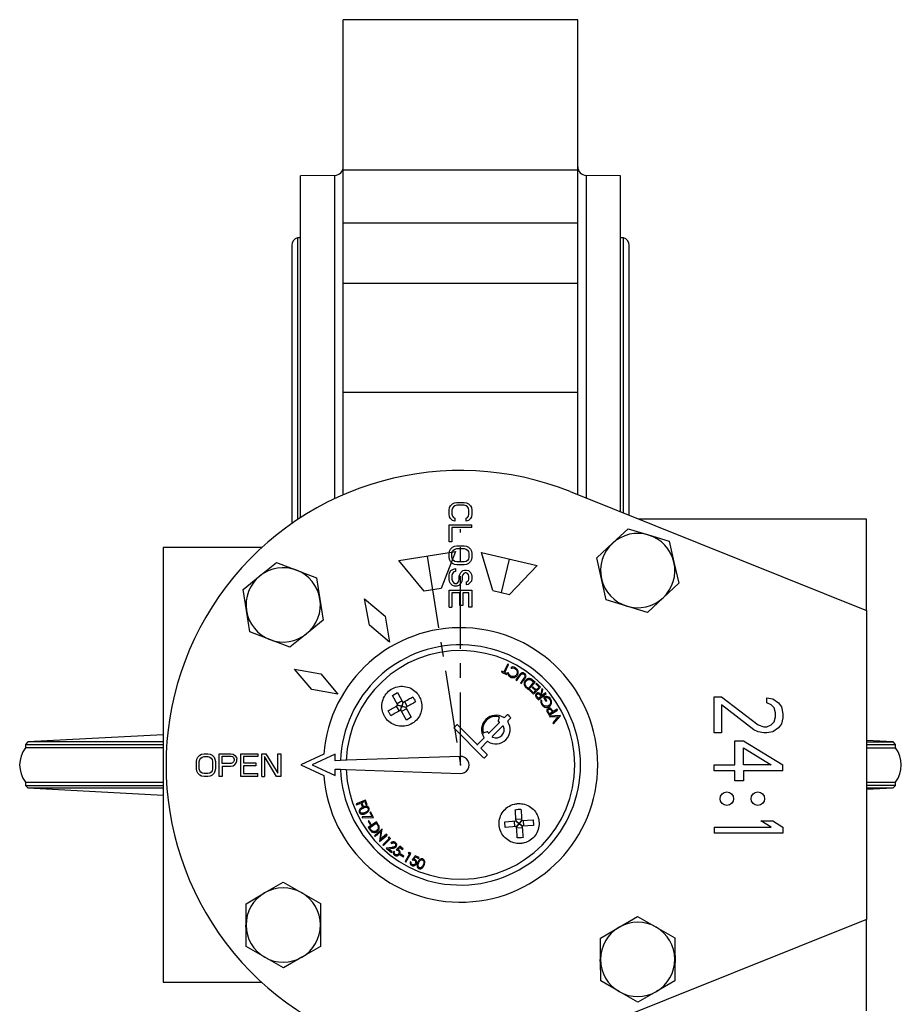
# Model space of a CAD drawing. Header units: millimetres. Extents: x 272 to 1443, y 39 to 1117.
# Tile 2 of 30: x 600 to 754, y 157 to 329. Entities that reach past the tile are written whole.
import ezdxf

# ---------------------------------------------------------------- set-up
doc = ezdxf.new("R2010")
doc.units = ezdxf.units.MM
doc.header["$PDSIZE"] = -1
doc.linetypes.add('CENTERX2', pattern=[20.32, 12.7, -2.54, 2.54, -2.54])

msp = doc.modelspace()

# ---------------------------------------------------------------- linework, layer by layer
at = {"color": 7, "linetype": 'Continuous', "lineweight": 25}
for p, q in [((697.3, 329.15), (656.3, 329.15)), ((656.3, 302.88), (656.3, 329.15)), ((697.3, 302.88), (697.3, 329.15)), ((654.83, 301.93), (648.81, 301.82)), ((648.81, 242.05), (648.81, 301.82)), ((656.3, 302.88), (697.3, 302.88)), ((656.3, 293.65), (656.3, 302.88)), ((697.3, 293.65), (697.3, 302.88)), ((704.8, 301.82), (698.78, 301.93)), ((704.8, 243.08), (704.8, 301.82)), ((656.3, 293.65), (697.3, 293.65)), ((656.3, 282.99), (656.3, 293.65)), ((697.3, 282.99), (697.3, 293.65)), ((648.81, 291.02), (648.3, 291.02)), ((648.3, 291.02), (648.3, 241.72)), ((705.3, 291.02), (704.8, 291.02)), ((705.3, 242.88), (705.3, 291.02)), ((647.3, 289.67), (647.3, 241.04)), ((706.3, 242.48), (706.3, 289.67)), ((697.3, 282.99), (656.3, 282.99)), ((656.3, 263.94), (656.3, 282.99)), ((697.3, 263.94), (697.3, 282.99)), ((697.3, 263.94), (656.3, 263.94)), ((656.3, 246.07), (656.3, 263.94)), ((697.3, 246.09), (697.3, 263.94)), ((695.98, 246.62), (747.8, 225.82)), ((675.4, 244.48), (675.74, 244.65)), ((675.74, 244.65), (676.17, 244.73)), ((676.17, 244.73), (677.44, 244.73)), ((677.44, 244.73), (677.87, 244.65)), ((677.87, 244.65), (678.21, 244.48)), ((674.8, 243.4), (674.89, 243.82)), ((674.8, 242.65), (674.8, 243.4)), ((674.89, 243.82), (675.06, 244.15)), ((675.06, 244.15), (675.4, 244.48)), ((675.4, 243.73), (675.31, 243.4)), ((675.31, 243.4), (675.31, 242.65)), ((675.57, 243.98), (675.4, 243.73)), ((675.83, 244.15), (675.57, 243.98)), ((676.17, 244.23), (675.83, 244.15)), ((677.44, 244.23), (676.17, 244.23)), ((677.78, 244.15), (677.44, 244.23)), ((678.04, 243.98), (677.78, 244.15)), ((678.21, 243.73), (678.04, 243.98)), ((678.21, 244.48), (678.55, 244.15)), ((678.29, 243.4), (678.21, 243.73)), ((678.29, 242.65), (678.29, 243.4)), ((678.55, 244.15), (678.72, 243.82)), ((678.72, 243.82), (678.8, 243.4)), ((678.8, 243.4), (678.8, 242.65)), ((674.89, 242.23), (674.8, 242.65)), ((675.06, 241.9), (674.89, 242.23)), ((675.4, 241.57), (675.06, 241.9)), ((675.31, 242.65), (675.4, 242.32)), ((675.4, 242.32), (675.57, 242.07)), ((675.83, 241.48), (675.4, 241.57)), ((675.57, 242.07), (675.83, 241.98)), ((675.83, 241.98), (675.83, 241.48)), ((677.78, 241.98), (678.04, 242.07)), ((677.78, 241.48), (677.78, 241.98)), ((678.21, 241.57), (677.78, 241.48)), ((678.04, 242.07), (678.21, 242.32)), ((678.21, 242.32), (678.29, 242.65)), ((678.55, 241.9), (678.21, 241.57)), ((678.72, 242.23), (678.55, 241.9)), ((678.8, 242.65), (678.72, 242.23)), ((747.8, 241.82), (707.93, 241.82)), ((747.8, 225.82), (747.8, 241.82)), ((674.8, 237.82), (674.8, 240.82)), ((674.8, 240.82), (678.8, 240.82)), ((675.31, 240.32), (675.31, 237.82)), ((678.8, 240.32), (675.31, 240.32)), ((678.8, 240.32), (678.8, 240.82)), ((703.37, 237.58), (706.12, 240.14)), ((706.12, 240.14), (709.71, 239.04)), ((675.31, 237.82), (674.8, 237.82)), ((709.71, 239.04), (713.3, 237.94)), ((713.3, 237.94), (714.14, 234.28)), ((624.8, 236.82), (624.8, 160.82)), ((642.04, 236.82), (624.8, 236.82)), ((674.8, 235.82), (674.89, 236.23)), ((674.89, 236.23), (675.06, 236.57)), ((675.06, 236.57), (675.4, 236.9)), ((675.31, 235.82), (675.4, 236.15)), ((675.4, 236.9), (675.74, 237.07)), ((675.4, 236.15), (675.57, 236.4)), ((675.57, 236.4), (675.83, 236.57)), ((675.74, 237.07), (676.17, 237.15)), ((675.83, 236.57), (676.17, 236.65)), ((676.17, 237.15), (677.44, 237.15)), ((676.17, 236.65), (677.44, 236.65)), ((677.44, 237.15), (677.87, 237.07)), ((677.44, 236.65), (677.78, 236.57)), ((677.78, 236.57), (678.04, 236.4)), ((677.87, 237.07), (678.21, 236.9)), ((678.04, 236.4), (678.21, 236.15)), ((678.21, 236.9), (678.55, 236.57)), ((678.21, 236.15), (678.29, 235.82)), ((678.55, 236.57), (678.72, 236.23)), ((678.72, 236.23), (678.8, 235.82)), ((700.63, 235.02), (703.37, 237.58)), ((641.71, 231.88), (644.63, 234.24)), ((644.63, 234.24), (648.14, 232.89)), ((674.8, 235.15), (674.8, 235.82)), ((674.89, 234.73), (674.8, 235.15)), ((675.06, 234.4), (674.89, 234.73)), ((675.4, 234.07), (675.06, 234.4)), ((675.31, 235.15), (675.31, 235.82)), ((675.4, 234.82), (675.31, 235.15)), ((675.57, 234.57), (675.4, 234.82)), ((675.83, 234.4), (675.57, 234.57)), ((676.17, 234.32), (675.83, 234.4)), ((677.44, 234.32), (676.17, 234.32)), ((677.78, 234.4), (677.44, 234.32)), ((678.04, 234.57), (677.78, 234.4)), ((678.21, 234.82), (678.04, 234.57)), ((678.29, 235.15), (678.21, 234.82)), ((678.55, 234.4), (678.21, 234.07)), ((678.29, 235.82), (678.29, 235.15)), ((678.72, 234.73), (678.55, 234.4)), ((678.8, 235.15), (678.72, 234.73)), ((678.8, 235.82), (678.8, 235.15)), ((701.47, 231.37), (700.63, 235.02)), ((714.14, 234.28), (714.98, 230.62)), ((648.14, 232.89), (651.64, 231.54)), ((674.89, 232.4), (675.14, 232.82)), ((675.14, 232.82), (675.57, 233.07)), ((675.74, 233.9), (675.4, 234.07)), ((675.66, 232.57), (675.4, 232.32)), ((675.57, 233.07), (675.91, 233.15)), ((675.91, 232.65), (675.66, 232.57)), ((676.17, 233.82), (675.74, 233.9)), ((675.91, 233.15), (675.91, 232.65)), ((677.44, 233.82), (676.17, 233.82)), ((676.68, 232.15), (676.85, 232.48)), ((676.85, 232.48), (677.19, 232.82)), ((677.19, 232.82), (677.53, 232.9)), ((677.87, 233.9), (677.44, 233.82)), ((677.53, 232.9), (677.87, 232.9)), ((678.21, 234.07), (677.87, 233.9)), ((677.87, 232.9), (678.21, 232.82)), ((678.21, 232.82), (678.55, 232.48)), ((678.55, 232.48), (678.72, 232.15)), ((638.8, 229.51), (641.71, 231.88)), ((651.64, 231.54), (652.22, 227.84)), ((674.8, 231.98), (674.89, 232.4)), ((674.8, 231.32), (674.8, 231.98)), ((674.89, 230.9), (674.8, 231.32)), ((675.06, 230.57), (674.89, 230.9)), ((675.4, 232.32), (675.31, 231.98)), ((675.31, 231.98), (675.31, 231.32)), ((675.31, 231.32), (675.4, 230.98)), ((675.4, 230.98), (675.57, 230.73)), ((675.57, 230.73), (675.83, 230.57)), ((676.08, 230.57), (676.34, 230.73)), ((676.34, 230.73), (676.51, 230.98)), ((676.51, 230.98), (676.59, 231.32)), ((676.59, 231.82), (676.68, 232.15)), ((676.59, 231.32), (676.59, 231.82)), ((677.02, 230.9), (676.85, 230.57)), ((677.1, 231.32), (677.02, 230.9)), ((677.19, 232.07), (677.1, 231.82)), ((677.1, 231.82), (677.1, 231.32)), ((677.36, 232.32), (677.19, 232.07)), ((677.61, 232.4), (677.36, 232.32)), ((677.78, 232.4), (677.61, 232.4)), ((678.04, 232.32), (677.78, 232.4)), ((677.87, 230.82), (678.04, 230.9)), ((677.87, 230.32), (677.87, 230.82)), ((678.21, 232.07), (678.04, 232.32)), ((678.04, 230.9), (678.21, 231.07)), ((678.29, 231.82), (678.21, 232.07)), ((678.21, 231.07), (678.29, 231.32)), ((678.29, 231.32), (678.29, 231.82)), ((678.72, 230.98), (678.46, 230.65)), ((678.72, 232.15), (678.8, 231.82)), ((678.8, 231.4), (678.72, 230.98)), ((678.8, 231.82), (678.8, 231.4)), ((702.31, 227.71), (701.47, 231.37)), ((639.38, 225.81), (638.8, 229.51)), ((674.8, 229.4), (678.8, 229.4)), ((674.8, 226.4), (674.8, 229.4)), ((675.4, 230.23), (675.06, 230.57)), ((675.74, 230.07), (675.4, 230.23)), ((676.17, 230.07), (675.74, 230.07)), ((675.83, 230.57), (676.08, 230.57)), ((676.51, 230.23), (676.17, 230.07)), ((676.85, 230.57), (676.51, 230.23)), ((678.12, 230.4), (677.87, 230.32)), ((678.46, 230.65), (678.12, 230.4)), ((678.8, 229.4), (678.8, 226.4)), ((714.98, 230.62), (712.23, 228.07)), ((652.22, 227.84), (652.81, 224.13)), ((660.04, 227.85), (663.6, 224.83)), ((660.88, 223.26), (660.04, 227.85)), ((676.68, 228.9), (675.31, 228.9)), ((675.31, 228.9), (675.31, 226.4)), ((676.68, 226.73), (676.68, 228.9)), ((678.29, 228.9), (677.19, 228.9)), ((677.19, 228.9), (677.19, 226.73)), ((678.29, 226.4), (678.29, 228.9)), ((705.9, 226.61), (702.31, 227.71)), ((712.23, 228.07), (709.49, 225.51)), ((639.97, 222.1), (639.38, 225.81)), ((674.8, 226.4), (675.31, 226.4)), ((677.19, 226.73), (676.68, 226.73)), ((678.8, 226.4), (678.29, 226.4)), ((709.49, 225.51), (705.9, 226.61)), ((747.8, 225.82), (747.8, 171.82)), ((652.81, 224.13), (649.89, 221.77)), ((663.6, 224.83), (664.4, 220.3)), ((664.4, 220.3), (660.88, 223.26)), ((643.47, 220.76), (639.97, 222.1)), ((646.98, 219.41), (643.47, 220.76)), ((649.89, 221.77), (646.98, 219.41)), ((650.8, 212.02), (647.77, 215.58)), ((647.77, 215.58), (652.37, 214.74)), ((685.06, 216.48), (684.39, 215.06)), ((684.55, 214.98), (685.22, 216.41)), ((685.22, 216.41), (685.06, 216.48)), ((685.58, 215.89), (685.64, 215.73)), ((652.37, 214.74), (655.32, 211.22)), ((684.03, 215.22), (683.96, 215.07)), ((683.96, 215.07), (684.83, 214.66)), ((684.39, 215.06), (684.03, 215.22)), ((684.9, 214.81), (684.55, 214.98)), ((684.83, 214.66), (684.9, 214.81)), ((685.2, 214.94), (685.03, 214.92)), ((687.11, 214.57), (686.49, 213.72)), ((686.49, 213.72), (686.63, 213.61)), ((686.63, 213.61), (687.25, 214.47)), ((687.9, 214), (687.29, 213.14)), ((687.43, 213.04), (688.05, 213.9)), ((689.84, 213.31), (689.41, 213.67)), ((655.32, 211.22), (650.8, 212.02)), ((687.29, 213.14), (687.43, 213.04)), ((688.44, 212.21), (688.71, 211.98)), ((688.69, 212.22), (688.6, 212.29)), ((689.6, 213.3), (688.69, 212.22)), ((688.71, 211.98), (689.84, 213.31)), ((688.98, 212.01), (688.86, 211.89)), ((688.86, 211.89), (689.56, 211.19)), ((689.56, 211.43), (688.98, 212.01)), ((689.48, 212.51), (689.36, 212.39)), ((689.36, 212.39), (689.94, 211.82)), ((689.45, 213.43), (689.6, 213.3)), ((690.06, 211.93), (689.48, 212.51)), ((689.56, 211.19), (690.78, 212.41)), ((689.94, 211.82), (689.56, 211.43)), ((690.09, 213.11), (689.96, 212.99)), ((689.96, 212.99), (690.54, 212.42)), ((690.54, 212.42), (690.06, 211.93)), ((690.78, 212.41), (690.09, 213.11)), ((691.04, 212.17), (690.83, 211.16)), ((690.97, 211), (691.18, 212)), ((691.18, 212), (691.04, 212.17)), ((664.9, 210.99), (665.77, 211.48)), ((665.87, 209.27), (664.9, 210.99)), ((665.77, 211.48), (666.74, 209.76)), ((690.22, 210.45), (690.44, 210.19)), ((690.46, 210.43), (690.26, 210.66)), ((690.44, 210.19), (691.76, 211.32)), ((690.91, 210.82), (690.46, 210.43)), ((690.71, 211.04), (690.91, 210.82)), ((691.05, 210.11), (690.87, 210.15)), ((691.04, 210.93), (690.97, 211)), ((691.65, 211.46), (691.04, 210.93)), ((691.31, 210.59), (691.75, 209.98)), ((691.88, 210.08), (691.56, 210.53)), ((691.76, 211.32), (691.65, 211.46)), ((691.75, 209.98), (691.88, 210.08)), ((721.19, 204.42), (721.19, 210.72)), ((721.19, 210.72), (722.47, 210.72)), ((722.47, 210.72), (728.85, 205.82)), ((730.39, 209.67), (730.39, 210.55)), ((730.39, 210.55), (731.41, 210.37)), ((731.41, 210.37), (732.43, 209.67)), ((666.11, 208.25), (665.62, 209.13)), ((666.6, 210.01), (665.73, 209.52)), ((665.84, 209.25), (666.42, 209.11)), ((666.42, 209.11), (665.85, 209.3)), ((666.33, 208.38), (666.51, 208.94)), ((667.33, 206.67), (666.36, 208.4)), ((666.38, 208.36), (666.51, 208.94)), ((666.59, 209.21), (666.42, 209.11)), ((666.42, 209.11), (666.51, 208.94)), ((667.37, 208.64), (666.5, 208.15)), ((666.51, 208.94), (666.68, 209.04)), ((666.72, 209.79), (666.59, 209.21)), ((666.59, 209.21), (666.77, 209.77)), ((666.68, 209.04), (666.59, 209.21)), ((667.25, 208.85), (666.68, 209.04)), ((666.68, 209.04), (667.26, 208.9)), ((666.99, 209.9), (667.48, 209.03)), ((667.23, 208.89), (668.2, 207.16)), ((692.29, 207.53), (693.78, 208.4)), ((693.7, 208.55), (693, 208.15)), ((693.78, 208.4), (693.7, 208.55)), ((728.09, 204.95), (722.47, 209.32)), ((722.47, 209.32), (722.47, 204.42)), ((731.15, 209.32), (730.39, 209.67)), ((731.66, 208.8), (731.15, 209.32)), ((731.92, 207.92), (731.66, 208.8)), ((732.43, 209.67), (732.94, 208.97)), ((732.94, 208.97), (733.19, 207.75)), ((668.2, 207.16), (667.33, 206.67)), ((683.55, 207.12), (683.39, 206.51)), ((684.5, 207.11), (684.98, 207.58)), ((685.57, 207), (685.09, 206.52)), ((685.12, 207.58), (685.34, 207.36)), ((685.34, 207.36), (685.57, 207.14)), ((692.11, 207.83), (692.29, 207.53)), ((692.34, 207.76), (692.19, 208.03)), ((692.85, 208.06), (692.34, 207.76)), ((694.26, 207.47), (692.36, 207.38)), ((692.36, 207.38), (692.45, 207.21)), ((692.45, 207.21), (693.91, 207.28)), ((692.71, 208.32), (692.85, 208.06)), ((693, 208.15), (692.94, 208.25)), ((693.91, 207.28), (692.96, 206.16)), ((693.05, 205.99), (694.28, 207.44)), ((694.28, 207.44), (694.26, 207.47)), ((731.66, 206.35), (731.92, 207.22)), ((731.92, 207.22), (731.92, 207.92)), ((733.19, 207.05), (732.94, 206)), ((733.19, 207.75), (733.19, 207.05)), ((675.7, 205.37), (676.14, 205.82)), ((680.85, 200.07), (675.7, 205.23)), ((676.28, 205.82), (679.67, 202.43)), ((683.58, 206.19), (681.81, 204.42)), ((682.4, 203.83), (684.17, 205.6)), ((692.96, 206.16), (693.05, 205.99)), ((728.85, 204.6), (728.09, 204.95)), ((728.85, 205.82), (729.87, 205.47)), ((729.87, 205.47), (730.39, 205.47)), ((730.39, 205.47), (731.15, 205.82)), ((731.15, 205.82), (731.66, 206.35)), ((732.43, 205.3), (731.41, 204.6)), ((732.94, 206), (732.43, 205.3)), ((624.8, 204.09), (601.1, 202.84)), ((679.82, 202.43), (680.89, 203.5)), ((681.48, 204.6), (680.88, 204.44)), ((722.47, 204.42), (721.19, 204.42)), ((729.87, 204.42), (728.85, 204.6)), ((730.39, 204.42), (729.87, 204.42)), ((731.41, 204.6), (730.39, 204.42)), ((601.1, 202.84), (600.7, 202.42)), ((600.7, 202.42), (600.7, 201.82)), ((600.7, 202.42), (624.8, 202.42)), ((624.8, 201.82), (600.7, 201.82)), ((624.8, 202.84), (601.1, 202.84)), ((681.48, 202.91), (680.41, 201.84)), ((680.41, 201.69), (681.44, 200.66)), ((724.77, 198.82), (724.77, 203.02)), ((724.77, 203.02), (726.3, 203.02)), ((726.3, 203.02), (733.19, 198.82)), ((726.3, 201.8), (731.15, 198.82)), ((726.3, 198.82), (726.3, 201.8)), ((752.5, 202.84), (747.8, 203.09)), ((747.8, 202.84), (752.5, 202.84)), ((747.8, 202.42), (752.9, 202.42)), ((747.8, 201.82), (752.9, 201.82)), ((752.9, 202.42), (752.5, 202.84)), ((752.9, 201.82), (752.9, 202.42)), ((630.61, 199.43), (630.7, 199.86)), ((630.7, 199.86), (630.86, 200.2)), ((630.86, 200.2), (631.2, 200.54)), ((631.11, 199.43), (631.2, 199.77)), ((631.2, 200.54), (631.53, 200.71)), ((631.2, 199.77), (631.36, 200.03)), ((631.36, 200.03), (631.61, 200.2)), ((631.53, 200.71), (631.95, 200.79)), ((631.61, 200.2), (631.95, 200.28)), ((631.95, 200.79), (632.61, 200.79)), ((631.95, 200.28), (632.61, 200.28)), ((632.61, 200.79), (633.03, 200.71)), ((632.61, 200.28), (632.95, 200.2)), ((632.95, 200.2), (633.2, 200.03)), ((633.03, 200.71), (633.36, 200.54)), ((633.2, 200.03), (633.36, 199.77)), ((633.36, 200.54), (633.7, 200.2)), ((633.36, 199.77), (633.45, 199.43)), ((633.7, 200.2), (633.86, 199.86)), ((633.86, 199.86), (633.95, 199.43)), ((634.61, 196.79), (634.61, 200.79)), ((634.61, 200.79), (636.61, 200.79)), ((635.11, 200.37), (636.7, 200.37)), ((635.11, 199.09), (635.11, 200.37)), ((636.61, 200.79), (637.03, 200.71)), ((636.7, 200.37), (636.95, 200.28)), ((636.95, 200.28), (637.11, 200.11)), ((637.03, 200.71), (637.36, 200.45)), ((637.11, 200.11), (637.2, 199.86)), ((637.2, 199.86), (637.2, 199.6)), ((637.36, 200.45), (637.61, 200.11)), ((637.61, 200.11), (637.7, 199.86)), ((637.7, 199.52), (637.7, 199.86)), ((638.36, 196.79), (638.36, 200.79)), ((638.36, 200.79), (641.36, 200.79)), ((641.36, 200.28), (638.86, 200.28)), ((638.86, 200.28), (638.86, 199.18)), ((641.36, 200.79), (641.36, 200.28)), ((642.03, 196.79), (642.03, 200.79)), ((642.03, 200.79), (642.78, 200.79)), ((644.61, 196.79), (642.53, 200.28)), ((642.53, 200.28), (642.53, 196.79)), ((642.78, 200.79), (644.86, 197.39)), ((644.86, 197.39), (644.86, 200.79)), ((644.86, 200.79), (645.36, 200.79)), ((645.36, 200.79), (645.36, 196.79)), ((652.88, 200.69), (648.88, 198.82)), ((654.88, 200.69), (650.88, 198.82)), ((654.88, 199.56), (654.88, 200.69)), ((676.75, 200.32), (656.82, 199.63)), ((681.44, 200.51), (681, 200.07)), ((630.61, 198.15), (630.61, 199.43)), ((630.7, 197.73), (630.61, 198.15)), ((631.11, 198.15), (631.11, 199.43)), ((631.2, 197.81), (631.11, 198.15)), ((633.45, 198.15), (633.36, 197.81)), ((633.45, 199.43), (633.45, 198.15)), ((633.95, 198.15), (633.86, 197.73)), ((633.95, 199.43), (633.95, 198.15)), ((636.7, 199.09), (635.11, 199.09)), ((635.11, 198.58), (636.61, 198.58)), ((635.11, 198.58), (635.11, 196.79)), ((636.61, 198.58), (637.03, 198.67)), ((636.95, 199.18), (636.7, 199.09)), ((637.11, 199.35), (636.95, 199.18)), ((637.03, 198.67), (637.36, 198.92)), ((637.2, 199.6), (637.11, 199.35)), ((637.36, 198.92), (637.61, 199.26)), ((637.61, 199.26), (637.7, 199.52)), ((638.86, 199.18), (641.03, 199.18)), ((641.03, 198.67), (638.86, 198.67)), ((638.86, 198.67), (638.86, 197.3)), ((641.03, 199.18), (641.03, 198.67)), ((648.88, 198.82), (652.88, 196.96)), ((650.88, 198.82), (654.88, 196.96)), ((655.82, 199.59), (654.88, 199.56)), ((654.88, 196.96), (654.88, 198.09)), ((654.88, 198.09), (655.82, 198.06)), ((656.82, 199.63), (655.82, 199.59)), ((655.82, 198.06), (656.82, 198.02)), ((656.82, 198.02), (676.75, 197.32)), ((721.19, 197.77), (721.19, 198.82)), ((721.19, 198.82), (724.77, 198.82)), ((731.15, 198.82), (726.3, 198.82)), ((733.19, 197.77), (733.19, 198.82)), ((630.86, 197.39), (630.7, 197.73)), ((631.2, 197.05), (630.86, 197.39)), ((631.36, 197.56), (631.2, 197.81)), ((631.53, 196.88), (631.2, 197.05)), ((631.61, 197.39), (631.36, 197.56)), ((631.95, 196.79), (631.53, 196.88)), ((631.95, 197.3), (631.61, 197.39)), ((632.61, 197.3), (631.95, 197.3)), ((632.61, 196.79), (631.95, 196.79)), ((632.95, 197.39), (632.61, 197.3)), ((633.03, 196.88), (632.61, 196.79)), ((633.2, 197.56), (632.95, 197.39)), ((633.36, 197.05), (633.03, 196.88)), ((633.36, 197.81), (633.2, 197.56)), ((633.7, 197.39), (633.36, 197.05)), ((633.86, 197.73), (633.7, 197.39)), ((635.11, 196.79), (634.61, 196.79)), ((641.36, 196.79), (638.36, 196.79)), ((638.86, 197.3), (641.36, 197.3)), ((641.36, 196.79), (641.36, 197.3)), ((642.03, 196.79), (642.53, 196.79)), ((645.36, 196.79), (644.61, 196.79)), ((724.77, 197.77), (721.19, 197.77)), ((724.77, 196.02), (724.77, 197.77)), ((733.19, 197.77), (726.3, 197.77)), ((726.3, 197.77), (726.3, 196.02)), ((600.7, 195.82), (600.7, 195.22)), ((600.7, 195.82), (624.8, 195.82)), ((600.7, 195.22), (601.1, 194.8)), ((600.7, 195.22), (624.8, 195.22)), ((601.1, 194.8), (624.8, 193.56)), ((601.1, 194.8), (624.8, 194.8)), ((726.3, 196.02), (724.77, 196.02)), ((747.8, 195.82), (752.9, 195.82)), ((752.9, 195.22), (747.8, 195.22)), ((747.8, 194.56), (752.5, 194.8)), ((747.8, 194.8), (752.5, 194.8)), ((752.5, 194.8), (752.9, 195.22)), ((752.9, 195.22), (752.9, 195.82)), ((660.16, 192.65), (658.54, 192.01)), ((658.54, 192.01), (658.6, 191.85)), ((658.6, 191.85), (659.4, 192.16)), ((659.4, 192.16), (659.65, 191.51)), ((659.56, 192.23), (660.07, 192.42)), ((659.81, 191.57), (659.56, 192.23)), ((659.65, 191.51), (659.81, 191.57)), ((660.07, 192.42), (660.32, 191.77)), ((660.48, 191.83), (660.16, 192.65)), ((660.32, 191.77), (660.48, 191.83)), ((661.32, 189.8), (659.59, 189.75)), ((659.59, 189.75), (659.59, 189.59)), ((659.59, 189.59), (661.6, 189.64)), ((661.06, 190.6), (660.92, 190.52)), ((660.92, 190.52), (661.32, 189.8)), ((661.6, 189.64), (661.06, 190.6)), ((660.77, 189.06), (660.65, 188.98)), ((660.65, 188.98), (660.99, 188.43)), ((662.09, 188.88), (660.67, 187.88)), ((660.67, 187.88), (660.99, 187.43)), ((661.12, 188.51), (660.77, 189.06)), ((660.9, 187.84), (662.05, 188.65)), ((661.02, 187.68), (660.9, 187.84)), ((660.99, 188.43), (661.12, 188.51)), ((662.05, 188.65), (662.12, 188.55)), ((662.3, 188.59), (662.09, 188.88)), ((684.55, 188.89), (686.52, 189.03)), ((684.63, 187.89), (684.55, 188.89)), ((686.6, 188.03), (684.63, 187.89)), ((686.31, 188.01), (686.24, 189.01)), ((686.49, 189.03), (686.95, 188.66)), ((686.5, 189.32), (687.5, 189.39)), ((686.52, 189.07), (686.95, 188.66)), ((686.56, 188.03), (686.97, 188.47)), ((686.97, 188.47), (686.6, 188)), ((687.61, 187.82), (686.62, 187.75)), ((687.15, 188.67), (686.95, 188.66)), ((686.95, 188.66), (686.97, 188.47)), ((686.97, 188.47), (687.16, 188.48)), ((687.52, 189.14), (687.15, 188.67)), ((687.15, 188.67), (687.55, 189.11)), ((687.16, 188.48), (687.15, 188.67)), ((687.16, 188.48), (687.6, 188.07)), ((687.63, 188.11), (687.16, 188.48)), ((687.52, 189.11), (689.49, 189.25)), ((689.56, 188.25), (687.59, 188.11)), ((687.88, 188.13), (687.8, 189.13)), ((689.49, 189.25), (689.56, 188.25)), ((721.19, 187.97), (721.19, 186.92)), ((721.19, 187.97), (731.15, 187.97)), ((729.36, 189.02), (731.41, 189.02)), ((731.15, 187.97), (729.36, 189.02)), ((731.41, 189.02), (733.19, 187.97)), ((733.19, 187.97), (733.19, 186.92)), ((663.05, 187.59), (661.75, 186.44)), ((661.75, 186.44), (661.87, 186.31)), ((661.87, 186.31), (662.85, 187.18)), ((662.85, 187.18), (662.63, 185.45)), ((662.65, 185.42), (663.96, 186.57)), ((662.84, 185.82), (663.08, 187.57)), ((663.84, 186.7), (662.84, 185.82)), ((663.08, 187.57), (663.05, 187.59)), ((663.96, 186.57), (663.84, 186.7)), ((664.32, 186.19), (664.13, 186.14)), ((664.13, 186.14), (664.32, 185.95)), ((664.56, 185.95), (664.32, 186.19)), ((733.19, 186.92), (721.19, 186.92)), ((662.63, 185.45), (662.65, 185.42)), ((664.32, 185.95), (663.23, 184.83)), ((663.23, 184.83), (663.36, 184.71)), ((663.36, 184.71), (664.56, 185.95)), ((664.79, 184.4), (663.82, 184.28)), ((663.82, 184.28), (664.73, 183.51)), ((664.22, 184.16), (664.85, 184.24)), ((664.62, 185.17), (664.75, 185.06)), ((666.17, 184.61), (665.53, 184)), ((665.83, 184.06), (666.18, 184.39)), ((666.77, 184.16), (666.17, 184.61)), ((666.18, 184.39), (666.68, 184.03)), ((664.84, 183.64), (664.22, 184.16)), ((664.73, 183.51), (664.84, 183.64)), ((665.26, 183.64), (665.12, 183.74)), ((666.35, 183.24), (666.27, 183.12)), ((666.27, 183.12), (666.82, 182.76)), ((666.89, 182.88), (666.35, 183.24)), ((666.68, 184.03), (666.77, 184.16)), ((666.82, 182.76), (666.89, 182.88)), ((667.88, 183.29), (667.1, 181.92)), ((667.25, 181.84), (668.12, 183.35)), ((667.82, 183.52), (667.64, 183.42)), ((667.64, 183.42), (667.88, 183.29)), ((668.12, 183.35), (667.82, 183.52)), ((668.88, 182.94), (668.36, 182.23)), ((668.64, 182.34), (668.93, 182.73)), ((669.56, 182.61), (668.88, 182.94)), ((668.93, 182.73), (669.48, 182.46)), ((669.48, 182.46), (669.56, 182.61)), ((667.1, 181.92), (667.25, 181.84)), ((668.16, 181.82), (668, 181.9)), ((642.53, 176.44), (645.78, 178.33)), ((645.78, 178.33), (649.03, 176.46)), ((639.29, 174.55), (642.53, 176.44)), ((649.03, 176.46), (652.29, 174.6)), ((639.3, 170.8), (639.29, 174.55)), ((652.29, 174.6), (652.3, 170.85)), ((704.53, 170.44), (707.78, 172.33)), ((707.78, 172.33), (711.03, 170.46)), ((639.3, 170.04), (639.25, 170.8)), ((639.32, 167.05), (639.3, 170.8)), ((652.3, 170.85), (652.32, 167.09)), ((747.8, 171.82), (695.98, 151.03)), ((747.8, 155.82), (747.8, 171.82)), ((701.29, 168.55), (704.53, 170.44)), ((711.03, 170.46), (714.29, 168.6)), ((642.58, 165.18), (639.32, 167.05)), ((652.32, 167.09), (649.07, 165.21)), ((701.3, 164.8), (701.29, 168.55)), ((714.29, 168.6), (714.3, 164.85)), ((645.83, 163.32), (642.58, 165.18)), ((649.07, 165.21), (645.83, 163.32)), ((701.3, 164.04), (701.25, 164.8)), ((701.32, 161.05), (701.3, 164.8)), ((714.3, 164.85), (714.32, 161.09)), ((624.8, 160.82), (642.04, 160.82)), ((704.58, 159.18), (701.32, 161.05)), ((714.32, 161.09), (711.07, 159.21)), ((707.83, 157.32), (704.58, 159.18)), ((711.07, 159.21), (707.83, 157.32))]:
    msp.add_line(p, q, dxfattribs=at)
at = {"color": 8, "linetype": 'Continuous', "lineweight": 25}
for p, q in [((654.83, 245.4), (654.83, 301.93)), ((698.78, 301.93), (698.78, 245.5))]:
    msp.add_line(p, q, dxfattribs=at)
at = {"color": 7, "linetype": 'CENTERX2'}
for p, q in [((676.8, 198.82), (676.8, 240.03)), ((670.97, 235.36), (676.8, 198.82)), ((685.33, 234.83), (683.94, 228.99))]:
    msp.add_line(p, q, dxfattribs=at)
at = {"color": 7, "linetype": 'Continuous'}
for p, q in [((666.04, 234.57), (675.91, 236.15)), ((675.91, 236.15), (673.4, 229.67)), ((682.48, 229.34), (680.46, 235.98)), ((680.46, 235.98), (690.19, 233.68)), ((670.44, 229.2), (666.04, 234.57)), ((690.19, 233.68), (685.4, 228.64)), ((673.4, 229.67), (670.44, 229.2)), ((682.48, 229.34), (685.4, 228.64))]:
    msp.add_line(p, q, dxfattribs=at)
at = {"color": 7, "linetype": 'Continuous', "lineweight": 25, "flags": 128}
for points in [[(702.75, 236.99), (703.55, 237.8), (703.68, 237.91)], [(647.6, 233.12), (648.77, 232.66), (648.81, 232.64)], [(712.72, 228.5), (712.45, 228.2), (711.76, 227.61)], [(644.19, 220.48), (643.32, 220.76), (642.6, 221.11)], [(652.33, 171.42), (652.33, 170.32), (652.32, 170.11)], [(714.33, 165.42), (714.33, 164.32), (714.32, 164.11)]]:
    msp.add_lwpolyline(points, dxfattribs=at)
at = {"color": 7, "linetype": 'Continuous', "lineweight": 25}
for centre in [(723.38, 192.92), (728.81, 192.92)]:
    msp.add_circle(centre, 1.18, dxfattribs=at)
for centre, radius, start, end in [((654.8, 303.43), 1.5, 271, 0), ((698.8, 303.43), 1.5, 180, 269), ((648.72, 289.67), 1.41, 106.9423, 180), ((704.89, 289.67), 1.41, 0, 73.0577), ((676.8, 198.82), 51.5, 68.1346, 291.8654), ((707.8, 232.82), 6.5, 72.9567, 132.9567), ((707.8, 232.82), 6.5, 12.9567, 72.9567), ((707.8, 232.82), 6.5, 132.9567, 192.9567), ((707.8, 232.82), 6.5, 312.9567, 12.9567), ((645.8, 226.82), 6.5, 68.9847, 128.9847), ((645.8, 226.82), 6.5, 8.9847, 68.9847), ((645.8, 226.82), 6.5, 128.9847, 188.9847), ((707.8, 232.82), 6.5, 192.9567, 252.9567), ((645.8, 226.82), 6.5, 308.9847, 8.9847), ((707.8, 232.82), 6.5, 252.9567, 312.9567), ((645.8, 226.82), 6.5, 188.9847, 248.9847), ((676.8, 198.82), 24, 184.4574, 175.5426), ((645.8, 226.82), 6.5, 248.9847, 308.9847), ((676.8, 198.82), 21, 182.096, 177.904), ((676.8, 198.82), 20, 182.3012, 177.6988), ((682.99, 205.01), 2.5, 56.537, 213.463), ((682.99, 205.01), 2.29, 77.7294, 192.2706), ((683.45, 207.14), 0.104, 345, 77.7294), ((684.42, 207.18), 0.104, 236.537, 315), ((685.05, 207.51), 0.104, 45, 135), ((685.49, 207.07), 0.104, 315, 45), ((675.77, 205.3), 0.104, 135, 225), ((676.21, 205.74), 0.104, 45, 135), ((682.99, 205.01), 2.5, 236.537, 33.463), ((682.99, 205.01), 1.46, 247.6199, 22.3801), ((683.49, 206.49), 0.104, 165, 251.1774), ((682.99, 205.01), 1.46, 67.6199, 71.1774), ((683.5, 206.26), 0.104, 315, 67.6199), ((684.24, 205.52), 0.104, 22.3801, 135), ((685.16, 206.44), 0.104, 135, 213.463), ((680.85, 204.54), 0.104, 192.2706, 285), ((680.82, 203.57), 0.104, 315, 33.463), ((681.51, 204.5), 0.104, 18.8226, 105), ((682.99, 205.01), 1.46, 198.8226, 202.3801), ((681.74, 204.49), 0.104, 202.3801, 315), ((682.47, 203.75), 0.104, 135, 247.6199), ((604.7, 198.82), 5, 143.1301, 216.8699), ((679.75, 202.5), 0.104, 225, 315), ((680.48, 201.77), 0.104, 135, 225), ((681.55, 202.83), 0.104, 56.537, 135), ((748.9, 198.82), 5, 323.1301, 36.8699), ((676.8, 198.82), 1.5, 268, 92), ((680.93, 200.15), 0.104, 225, 315), ((681.37, 200.59), 0.104, 315, 45), ((645.8, 170.82), 6.5, 120.2138, 180.2138), ((645.8, 170.82), 6.5, 60.2138, 120.2138), ((645.8, 170.82), 6.5, 0.2138, 60.2138), ((645.8, 170.82), 6.55, 174.7688, 180.2138), ((645.8, 170.82), 6.5, 180.2138, 240.2138), ((645.8, 170.82), 6.5, 300.2138, 0.2138), ((707.8, 164.82), 6.5, 60.2138, 120.2138), ((707.8, 164.82), 6.5, 120.2138, 180.2138), ((707.8, 164.82), 6.5, 0.2138, 60.2138), ((645.8, 170.82), 6.5, 240.2138, 300.2138), ((707.8, 164.82), 6.5, 180.2138, 240.2138), ((707.8, 164.82), 6.5, 300.2138, 0.2138), ((707.8, 164.82), 6.5, 240.2138, 300.2138)]:
    msp.add_arc(centre, radius, start, end, dxfattribs=at)
for points, knots in [([(686.41, 215.81), (686.26, 215.88), (685.99, 216), (685.7, 215.92), (685.58, 215.89)], [0, 0, 0, 0, 0.559585, 1, 1, 1, 1]), ([(685.64, 215.73), (685.77, 215.76), (686.01, 215.82), (686.22, 215.72), (686.32, 215.67)], [0, 0, 0, 0, 0.559174, 1, 1, 1, 1]), ([(686.32, 215.67), (686.41, 215.61), (686.6, 215.48), (686.72, 215.18), (686.73, 214.89), (686.66, 214.73), (686.62, 214.65)], [0, 0, 0, 0, 0.279943, 0.559426, 0.779586, 1, 1, 1, 1]), ([(686.89, 215.19), (686.86, 215.28), (686.82, 215.43), (686.69, 215.6), (686.56, 215.72), (686.46, 215.78), (686.41, 215.81)], [0, 0, 0, 0, 0.3393768, 0.559483, 0.7796751, 1, 1, 1, 1]), ([(685.03, 214.92), (685.04, 214.84), (685.07, 214.67), (685.23, 214.42), (685.4, 214.29), (685.51, 214.22)], [0, 0, 0, 0, 0.280307, 0.560706, 1, 1, 1, 1]), ([(685.59, 214.37), (685.52, 214.42), (685.41, 214.49), (685.3, 214.64), (685.23, 214.78), (685.21, 214.89), (685.2, 214.94)], [0, 0, 0, 0, 0.339593, 0.559749, 0.779831, 1, 1, 1, 1]), ([(685.51, 214.22), (685.63, 214.16), (685.88, 214.05), (686.27, 214.11), (686.59, 214.28), (686.71, 214.45), (686.77, 214.54)], [0, 0, 0, 0, 0.279928, 0.559511, 0.779679, 1, 1, 1, 1]), ([(686.62, 214.65), (686.55, 214.56), (686.42, 214.37), (686.12, 214.26), (685.83, 214.26), (685.67, 214.33), (685.59, 214.37)], [0, 0, 0, 0, 0.27969, 0.559028, 0.779515, 1, 1, 1, 1]), ([(686.77, 214.54), (686.83, 214.66), (686.92, 214.87), (686.9, 215.09), (686.89, 215.19)], [0, 0, 0, 0, 0.559622, 1, 1, 1, 1]), ([(687.99, 214.84), (687.94, 214.88), (687.82, 214.95), (687.62, 214.96), (687.34, 214.88), (687.2, 214.7), (687.11, 214.57)], [0, 0, 0, 0, 0.187092, 0.373934, 0.56082, 1, 1, 1, 1]), ([(687.25, 214.47), (687.28, 214.51), (687.33, 214.59), (687.39, 214.65), (687.42, 214.68)], [0, 0, 0, 0, 0.560298, 1, 1, 1, 1]), ([(687.42, 214.68), (687.46, 214.71), (687.54, 214.76), (687.68, 214.78), (687.8, 214.76), (687.87, 214.72), (687.9, 214.7)], [0, 0, 0, 0, 0.279995, 0.559425, 0.779739, 1, 1, 1, 1]), ([(687.9, 214.7), (687.94, 214.66), (688.02, 214.59), (688.09, 214.45), (688.09, 214.31), (688.05, 214.23), (688.03, 214.19)], [0, 0, 0, 0, 0.2800014, 0.5600895, 0.7796373, 1, 1, 1, 1]), ([(688.03, 214.19), (688.01, 214.15), (687.97, 214.09), (687.92, 214.03), (687.9, 214)], [0, 0, 0, 0, 0.559882, 1, 1, 1, 1]), ([(688.16, 213.61), (688.1, 213.53), (687.99, 213.37), (687.92, 213.1), (687.94, 212.84), (688.01, 212.7), (688.04, 212.63)], [0, 0, 0, 0, 0.280223, 0.55988, 0.77987, 1, 1, 1, 1]), ([(688.23, 214.21), (688.25, 214.28), (688.28, 214.41), (688.2, 214.65), (688.07, 214.77), (687.99, 214.84)], [0, 0, 0, 0, 0.280178, 0.560783, 1, 1, 1, 1]), ([(688.05, 213.9), (688.09, 213.95), (688.16, 214.05), (688.21, 214.16), (688.23, 214.21)], [0, 0, 0, 0, 0.560402, 1, 1, 1, 1]), ([(689.41, 213.67), (689.31, 213.76), (689.1, 213.92), (688.71, 213.96), (688.38, 213.84), (688.24, 213.69), (688.16, 213.61)], [0, 0, 0, 0, 0.2810318, 0.5589171, 0.7792896, 1, 1, 1, 1]), ([(688.3, 213.5), (688.35, 213.56), (688.46, 213.67), (688.66, 213.75), (688.86, 213.77), (688.98, 213.73), (689.04, 213.72)], [0, 0, 0, 0, 0.280292, 0.559889, 0.779891, 1, 1, 1, 1]), ([(689.04, 213.72), (689.12, 213.67), (689.26, 213.58), (689.39, 213.47), (689.45, 213.43)], [0, 0, 0, 0, 0.55947, 1, 1, 1, 1]), ([(663.5, 207.36), (663.61, 207.18), (663.94, 206.67), (664.72, 206.02), (665.83, 205.58), (667.03, 205.54), (668.17, 205.9), (669.13, 206.62), (669.8, 207.61), (670.1, 208.77), (670.01, 209.87), (669.67, 210.72), (669.15, 211.47), (668.39, 212.14), (667.27, 212.57), (666.07, 212.61), (664.93, 212.25), (663.97, 211.54), (663.3, 210.54), (663, 209.39), (663.08, 208.27), (663.37, 207.64), (663.5, 207.36)], [0, 0, 0, 0, 0.028844, 0.082519, 0.136194, 0.189869, 0.243545, 0.29722, 0.350895, 0.40457, 0.458245, 0.5, 0.528844, 0.582519, 0.636194, 0.689869, 0.743545, 0.79722, 0.850895, 0.90457, 0.958245, 1, 1, 1, 1]), ([(688.04, 212.63), (688.11, 212.54), (688.22, 212.39), (688.37, 212.27), (688.44, 212.21)], [0, 0, 0, 0, 0.559389, 1, 1, 1, 1]), ([(688.22, 212.68), (688.18, 212.76), (688.1, 212.9), (688.11, 213.21), (688.23, 213.39), (688.3, 213.5)], [0, 0, 0, 0, 0.280592, 0.561063, 1, 1, 1, 1]), ([(688.6, 212.29), (688.52, 212.36), (688.38, 212.48), (688.27, 212.62), (688.22, 212.68)], [0, 0, 0, 0, 0.560339, 1, 1, 1, 1]), ([(666.74, 209.76), (667.08, 209.95), (667.72, 210.31), (668.22, 210.59), (668.46, 210.73)], [0, 0, 0, 0, 0.521026, 1, 1, 1, 1]), ([(668.46, 210.73), (668.56, 210.59), (668.74, 210.31), (668.88, 210.01), (668.95, 209.85)], [0, 0, 0, 0, 0.5, 1, 1, 1, 1]), ([(690.08, 211.31), (690.04, 211.27), (689.96, 211.19), (689.92, 211.03), (689.92, 210.89), (689.96, 210.8), (689.98, 210.76)], [0, 0, 0, 0, 0.279919, 0.559316, 0.779562, 1, 1, 1, 1]), ([(689.98, 210.76), (690.02, 210.7), (690.09, 210.59), (690.18, 210.49), (690.22, 210.45)], [0, 0, 0, 0, 0.559721, 1, 1, 1, 1]), ([(690.83, 211.16), (690.78, 211.22), (690.67, 211.34), (690.46, 211.44), (690.24, 211.43), (690.14, 211.35), (690.08, 211.31)], [0, 0, 0, 0, 0.281276, 0.560213, 0.779862, 1, 1, 1, 1]), ([(690.26, 210.66), (690.19, 210.74), (690.11, 210.84), (690.1, 210.99), (690.12, 211.08), (690.17, 211.14), (690.2, 211.18)], [0, 0, 0, 0, 0.499137, 0.624886, 0.750661, 1, 1, 1, 1]), ([(690.2, 211.18), (690.24, 211.21), (690.31, 211.25), (690.41, 211.25), (690.56, 211.22), (690.65, 211.12), (690.71, 211.04)], [0, 0, 0, 0, 0.249508, 0.375299, 0.501002, 1, 1, 1, 1]), ([(690.87, 210.15), (690.86, 210.05), (690.85, 209.88), (690.89, 209.65), (690.95, 209.47), (691.02, 209.36), (691.06, 209.3)], [0, 0, 0, 0, 0.339848, 0.559881, 0.779915, 1, 1, 1, 1]), ([(691.2, 209.41), (691.13, 209.53), (691.02, 209.76), (691.04, 210), (691.05, 210.11)], [0, 0, 0, 0, 0.558784, 1, 1, 1, 1]), ([(692.53, 210.39), (692.45, 210.49), (692.28, 210.69), (691.91, 210.8), (691.57, 210.75), (691.4, 210.65), (691.31, 210.59)], [0, 0, 0, 0, 0.280129, 0.559078, 0.779202, 1, 1, 1, 1]), ([(691.56, 210.53), (691.64, 210.56), (691.81, 210.63), (692.06, 210.58), (692.26, 210.46), (692.35, 210.35), (692.4, 210.3)], [0, 0, 0, 0, 0.279499, 0.559089, 0.779376, 1, 1, 1, 1]), ([(692.4, 210.3), (692.45, 210.2), (692.57, 210), (692.56, 209.67), (692.45, 209.39), (692.32, 209.26), (692.25, 209.2)], [0, 0, 0, 0, 0.279947, 0.55959, 0.779906, 1, 1, 1, 1]), ([(692.71, 209.58), (692.73, 209.74), (692.76, 210.03), (692.6, 210.28), (692.53, 210.39)], [0, 0, 0, 0, 0.558256, 1, 1, 1, 1]), ([(664.15, 208.3), (664.41, 208.45), (664.92, 208.73), (665.56, 209.09), (665.87, 209.27)], [0, 0, 0, 0, 0.521026, 1, 1, 1, 1]), ([(666.36, 208.4), (666.02, 208.21), (665.38, 207.84), (664.88, 207.56), (664.64, 207.43)], [0, 0, 0, 0, 0.521026, 1, 1, 1, 1]), ([(668.95, 209.85), (668.69, 209.71), (668.19, 209.42), (667.54, 209.06), (667.23, 208.89)], [0, 0, 0, 0, 0.521026, 1, 1, 1, 1]), ([(691.06, 209.3), (691.15, 209.2), (691.34, 208.99), (691.72, 208.87), (692.08, 208.9), (692.27, 209), (692.36, 209.06)], [0, 0, 0, 0, 0.279964, 0.559371, 0.779715, 1, 1, 1, 1]), ([(692.25, 209.2), (692.15, 209.15), (691.95, 209.05), (691.63, 209.08), (691.37, 209.21), (691.26, 209.34), (691.2, 209.41)], [0, 0, 0, 0, 0.279307, 0.558779, 0.779456, 1, 1, 1, 1]), ([(692.14, 208.7), (692.09, 208.67), (692, 208.6), (691.93, 208.46), (691.9, 208.32), (691.92, 208.23), (691.93, 208.19)], [0, 0, 0, 0, 0.280032, 0.559366, 0.779651, 1, 1, 1, 1]), ([(692.19, 208.03), (692.14, 208.12), (692.07, 208.23), (692.09, 208.38), (692.13, 208.47), (692.19, 208.51), (692.23, 208.54)], [0, 0, 0, 0, 0.498883, 0.624559, 0.750426, 1, 1, 1, 1]), ([(692.69, 208.62), (692.65, 208.66), (692.56, 208.73), (692.41, 208.78), (692.26, 208.76), (692.18, 208.72), (692.14, 208.7)], [0, 0, 0, 0, 0.280014, 0.559428, 0.779475, 1, 1, 1, 1]), ([(692.23, 208.54), (692.28, 208.56), (692.35, 208.59), (692.45, 208.58), (692.59, 208.52), (692.66, 208.41), (692.71, 208.32)], [0, 0, 0, 0, 0.249481, 0.375226, 0.500933, 1, 1, 1, 1]), ([(692.36, 209.06), (692.45, 209.14), (692.62, 209.28), (692.68, 209.49), (692.71, 209.58)], [0, 0, 0, 0, 0.5593129, 1, 1, 1, 1]), ([(692.94, 208.25), (692.9, 208.32), (692.82, 208.45), (692.73, 208.57), (692.69, 208.62)], [0, 0, 0, 0, 0.560249, 1, 1, 1, 1]), ([(691.93, 208.19), (691.96, 208.12), (692.01, 208), (692.08, 207.88), (692.11, 207.83)], [0, 0, 0, 0, 0.559684, 1, 1, 1, 1]), ([(659.71, 191.43), (659.52, 191.34), (659.24, 191.19), (659.08, 190.86), (659.07, 190.65), (659.11, 190.56), (659.13, 190.51)], [0, 0, 0, 0, 0.49968, 0.748839, 0.874401, 1, 1, 1, 1]), ([(659.27, 190.57), (659.26, 190.61), (659.23, 190.69), (659.25, 190.85), (659.4, 191.1), (659.63, 191.21), (659.78, 191.28)], [0, 0, 0, 0, 0.12529, 0.250759, 0.499549, 1, 1, 1, 1]), ([(660.79, 191.29), (660.76, 191.33), (660.71, 191.42), (660.59, 191.52), (660.45, 191.58), (660.14, 191.62), (659.9, 191.51), (659.71, 191.43)], [0, 0, 0, 0, 0.1253318, 0.2506545, 0.375949, 0.5014026, 1, 1, 1, 1]), ([(659.78, 191.28), (659.92, 191.35), (660.15, 191.45), (660.44, 191.41), (660.58, 191.32), (660.62, 191.25), (660.64, 191.21)], [0, 0, 0, 0, 0.500411, 0.749262, 0.874722, 1, 1, 1, 1]), ([(660.64, 191.21), (660.65, 191.18), (660.68, 191.1), (660.66, 190.93), (660.5, 190.69), (660.29, 190.57), (660.14, 190.5)], [0, 0, 0, 0, 0.1252821, 0.2507192, 0.4997619, 1, 1, 1, 1]), ([(660.22, 190.35), (660.4, 190.45), (660.68, 190.6), (660.84, 190.94), (660.84, 191.15), (660.81, 191.24), (660.79, 191.29)], [0, 0, 0, 0, 0.499336, 0.748751, 0.874381, 1, 1, 1, 1]), ([(686.8, 192.06), (686.59, 192.03), (685.99, 191.96), (685.07, 191.53), (684.2, 190.71), (683.65, 189.64), (683.49, 188.45), (683.73, 187.28), (684.35, 186.25), (685.27, 185.48), (686.31, 185.1), (687.22, 185.05), (688.12, 185.19), (689.05, 185.61), (689.91, 186.44), (690.46, 187.5), (690.62, 188.69), (690.38, 189.86), (689.77, 190.89), (688.85, 191.65), (687.81, 192.06), (687.11, 192.06), (686.8, 192.06)], [0, 0, 0, 0, 0.028844, 0.082519, 0.136194, 0.189869, 0.243545, 0.29722, 0.350895, 0.40457, 0.458245, 0.5, 0.528844, 0.582519, 0.636194, 0.689869, 0.743545, 0.79722, 0.850895, 0.90457, 0.958245, 1, 1, 1, 1]), ([(659.13, 190.51), (659.15, 190.47), (659.21, 190.38), (659.37, 190.24), (659.73, 190.15), (660.02, 190.27), (660.22, 190.35)], [0, 0, 0, 0, 0.125622, 0.251252, 0.500639, 1, 1, 1, 1]), ([(659.71, 190.37), (659.66, 190.36), (659.56, 190.36), (659.43, 190.4), (659.33, 190.47), (659.29, 190.54), (659.27, 190.57)], [0, 0, 0, 0, 0.280285, 0.559766, 0.779986, 1, 1, 1, 1]), ([(660.14, 190.5), (660.06, 190.46), (659.92, 190.4), (659.77, 190.38), (659.71, 190.37)], [0, 0, 0, 0, 0.560087, 1, 1, 1, 1]), ([(686.52, 189.03), (686.49, 189.42), (686.44, 190.15), (686.4, 190.73), (686.38, 191)], [0, 0, 0, 0, 0.521026, 1, 1, 1, 1]), ([(687.37, 191.07), (687.4, 190.77), (687.44, 190.2), (687.49, 189.46), (687.52, 189.11)], [0, 0, 0, 0, 0.5210257, 1, 1, 1, 1]), ([(662.39, 188.08), (662.4, 188), (662.44, 187.84), (662.36, 187.54), (662.2, 187.4), (662.1, 187.32)], [0, 0, 0, 0, 0.280604, 0.561025, 1, 1, 1, 1]), ([(662.12, 188.55), (662.17, 188.47), (662.28, 188.32), (662.35, 188.15), (662.39, 188.08)], [0, 0, 0, 0, 0.560345, 1, 1, 1, 1]), ([(662.2, 187.17), (662.28, 187.24), (662.43, 187.36), (662.57, 187.61), (662.62, 187.86), (662.59, 188.01), (662.57, 188.09)], [0, 0, 0, 0, 0.280213, 0.559895, 0.779888, 1, 1, 1, 1]), ([(662.57, 188.09), (662.53, 188.19), (662.45, 188.36), (662.34, 188.52), (662.3, 188.59)], [0, 0, 0, 0, 0.559391, 1, 1, 1, 1]), ([(686.74, 186.07), (686.72, 186.37), (686.68, 186.94), (686.62, 187.68), (686.6, 188.03)], [0, 0, 0, 0, 0.521026, 1, 1, 1, 1]), ([(687.59, 188.11), (687.62, 187.72), (687.68, 186.99), (687.72, 186.41), (687.74, 186.14)], [0, 0, 0, 0, 0.521026, 1, 1, 1, 1]), ([(660.99, 187.43), (661.07, 187.32), (661.23, 187.11), (661.59, 186.97), (661.94, 187.01), (662.11, 187.12), (662.2, 187.17)], [0, 0, 0, 0, 0.281031, 0.558958, 0.779289, 1, 1, 1, 1]), ([(661.34, 187.29), (661.27, 187.36), (661.15, 187.48), (661.06, 187.62), (661.02, 187.68)], [0, 0, 0, 0, 0.5594479, 1, 1, 1, 1]), ([(662.1, 187.32), (662.04, 187.28), (661.9, 187.2), (661.69, 187.16), (661.49, 187.2), (661.39, 187.26), (661.34, 187.29)], [0, 0, 0, 0, 0.280266, 0.559871, 0.779875, 1, 1, 1, 1]), ([(687.74, 186.14), (687.57, 186.11), (687.24, 186.06), (686.91, 186.07), (686.74, 186.07)], [0, 0, 0, 0, 0.5, 1, 1, 1, 1]), ([(665.45, 185.25), (665.38, 185.3), (665.23, 185.39), (664.98, 185.39), (664.77, 185.31), (664.67, 185.22), (664.62, 185.17)], [0, 0, 0, 0, 0.279517, 0.559058, 0.779367, 1, 1, 1, 1]), ([(664.75, 185.06), (664.8, 185.1), (664.89, 185.18), (665.06, 185.23), (665.22, 185.21), (665.29, 185.15), (665.33, 185.13)], [0, 0, 0, 0, 0.2805838, 0.5598376, 0.7797662, 1, 1, 1, 1]), ([(665.39, 184.61), (665.34, 184.56), (665.24, 184.48), (665.08, 184.44), (664.94, 184.42), (664.84, 184.41), (664.79, 184.4)], [0, 0, 0, 0, 0.337828, 0.55841, 0.779199, 1, 1, 1, 1]), ([(664.85, 184.24), (664.94, 184.25), (665.07, 184.27), (665.26, 184.32), (665.41, 184.38), (665.49, 184.46), (665.53, 184.5)], [0, 0, 0, 0, 0.340382, 0.560554, 0.780263, 1, 1, 1, 1]), ([(665.33, 185.13), (665.37, 185.09), (665.45, 185.01), (665.48, 184.86), (665.47, 184.71), (665.42, 184.64), (665.39, 184.61)], [0, 0, 0, 0, 0.279873, 0.559553, 0.779796, 1, 1, 1, 1]), ([(665.53, 184.5), (665.57, 184.57), (665.65, 184.7), (665.66, 184.93), (665.58, 185.12), (665.49, 185.2), (665.45, 185.25)], [0, 0, 0, 0, 0.279455, 0.559207, 0.779363, 1, 1, 1, 1]), ([(665.12, 183.74), (665.09, 183.68), (665.04, 183.54), (665.06, 183.34), (665.14, 183.17), (665.23, 183.09), (665.28, 183.06)], [0, 0, 0, 0, 0.2798382, 0.5594415, 0.7795932, 1, 1, 1, 1]), ([(665.38, 183.18), (665.34, 183.21), (665.27, 183.28), (665.22, 183.41), (665.22, 183.53), (665.25, 183.6), (665.26, 183.64)], [0, 0, 0, 0, 0.279766, 0.559495, 0.779412, 1, 1, 1, 1]), ([(665.28, 183.06), (665.35, 183.01), (665.51, 182.92), (665.77, 182.93), (665.98, 183.03), (666.08, 183.14), (666.12, 183.19)], [0, 0, 0, 0, 0.279836, 0.558962, 0.779466, 1, 1, 1, 1]), ([(665.98, 183.3), (665.94, 183.26), (665.85, 183.16), (665.68, 183.1), (665.51, 183.1), (665.42, 183.16), (665.38, 183.18)], [0, 0, 0, 0, 0.280102, 0.55966, 0.779873, 1, 1, 1, 1]), ([(665.53, 184), (665.6, 183.99), (665.73, 183.96), (665.84, 183.89), (665.89, 183.86)], [0, 0, 0, 0, 0.560354, 1, 1, 1, 1]), ([(666.01, 183.97), (665.98, 183.99), (665.92, 184.03), (665.86, 184.05), (665.83, 184.06)], [0, 0, 0, 0, 0.559783, 1, 1, 1, 1]), ([(665.89, 183.86), (665.93, 183.82), (666.02, 183.74), (666.07, 183.58), (666.06, 183.42), (666.01, 183.34), (665.98, 183.3)], [0, 0, 0, 0, 0.280216, 0.559318, 0.779431, 1, 1, 1, 1]), ([(666.12, 183.19), (666.16, 183.26), (666.25, 183.41), (666.25, 183.64), (666.16, 183.84), (666.06, 183.93), (666.01, 183.97)], [0, 0, 0, 0, 0.280049, 0.559423, 0.779549, 1, 1, 1, 1]), ([(668, 181.9), (667.99, 181.83), (667.95, 181.69), (668.02, 181.49), (668.13, 181.34), (668.23, 181.28), (668.28, 181.25)], [0, 0, 0, 0, 0.279775, 0.559341, 0.779552, 1, 1, 1, 1]), ([(668.36, 181.39), (668.32, 181.42), (668.23, 181.47), (668.16, 181.59), (668.14, 181.71), (668.15, 181.78), (668.16, 181.82)], [0, 0, 0, 0, 0.279764, 0.559482, 0.779434, 1, 1, 1, 1]), ([(668.28, 181.25), (668.36, 181.22), (668.53, 181.16), (668.79, 181.22), (668.98, 181.35), (669.05, 181.47), (669.09, 181.53)], [0, 0, 0, 0, 0.279989, 0.55899, 0.779398, 1, 1, 1, 1]), ([(668.36, 182.23), (668.43, 182.23), (668.56, 182.22), (668.68, 182.17), (668.73, 182.15)], [0, 0, 0, 0, 0.560316, 1, 1, 1, 1]), ([(668.93, 181.62), (668.9, 181.56), (668.83, 181.45), (668.67, 181.37), (668.5, 181.34), (668.4, 181.37), (668.36, 181.39)], [0, 0, 0, 0, 0.280089, 0.559649, 0.779866, 1, 1, 1, 1]), ([(668.84, 182.28), (668.81, 182.3), (668.74, 182.32), (668.67, 182.33), (668.64, 182.34)], [0, 0, 0, 0, 0.55983, 1, 1, 1, 1]), ([(668.73, 182.15), (668.79, 182.12), (668.89, 182.06), (668.97, 181.91), (668.98, 181.75), (668.95, 181.66), (668.93, 181.62)], [0, 0, 0, 0, 0.280228, 0.559324, 0.779426, 1, 1, 1, 1]), ([(669.09, 181.53), (669.12, 181.61), (669.17, 181.77), (669.13, 182), (669.01, 182.18), (668.9, 182.25), (668.84, 182.28)], [0, 0, 0, 0, 0.280066, 0.559426, 0.779543, 1, 1, 1, 1]), ([(669.34, 181.75), (669.27, 181.56), (669.16, 181.27), (669.27, 180.91), (669.4, 180.76), (669.5, 180.71), (669.54, 180.69)], [0, 0, 0, 0, 0.4996743, 0.7488607, 0.8744172, 1, 1, 1, 1]), ([(670.22, 182.38), (670.18, 182.4), (670.08, 182.43), (669.87, 182.41), (669.55, 182.23), (669.42, 181.94), (669.34, 181.75)], [0, 0, 0, 0, 0.125586, 0.25113, 0.500328, 1, 1, 1, 1]), ([(669.61, 180.83), (669.57, 180.85), (669.5, 180.89), (669.4, 181.02), (669.34, 181.31), (669.43, 181.54), (669.49, 181.69)], [0, 0, 0, 0, 0.125306, 0.250768, 0.499572, 1, 1, 1, 1]), ([(669.49, 181.69), (669.55, 181.84), (669.65, 182.07), (669.89, 182.23), (670.05, 182.26), (670.13, 182.24), (670.17, 182.23)], [0, 0, 0, 0, 0.5004225, 0.7492545, 0.8747027, 1, 1, 1, 1]), ([(669.54, 180.69), (669.59, 180.67), (669.69, 180.64), (669.89, 180.66), (670.22, 180.83), (670.35, 181.12), (670.44, 181.31)], [0, 0, 0, 0, 0.125643, 0.25127, 0.500679, 1, 1, 1, 1]), ([(670.06, 180.98), (670.03, 180.94), (669.96, 180.87), (669.84, 180.82), (669.71, 180.8), (669.64, 180.82), (669.61, 180.83)], [0, 0, 0, 0, 0.280265, 0.559762, 0.779987, 1, 1, 1, 1]), ([(670.29, 181.37), (670.25, 181.29), (670.19, 181.15), (670.1, 181.03), (670.06, 180.98)], [0, 0, 0, 0, 0.5601, 1, 1, 1, 1]), ([(670.17, 182.23), (670.2, 182.21), (670.27, 182.17), (670.37, 182.04), (670.43, 181.75), (670.34, 181.52), (670.29, 181.37)], [0, 0, 0, 0, 0.125286, 0.250768, 0.499822, 1, 1, 1, 1]), ([(670.44, 181.31), (670.51, 181.51), (670.61, 181.8), (670.5, 182.16), (670.36, 182.31), (670.27, 182.36), (670.22, 182.38)], [0, 0, 0, 0, 0.499376, 0.748725, 0.87435, 1, 1, 1, 1])]:
    msp.add_open_spline(points, degree=3, knots=knots, dxfattribs=at)
for points in [[(664.64, 207.43), (664.55, 207.57), (664.36, 207.84), (664.22, 208.15), (664.15, 208.3)], [(686.38, 191), (686.54, 191.03), (686.87, 191.08), (687.21, 191.08), (687.37, 191.07)]]:
    msp.add_open_spline(points, degree=3, dxfattribs=at)
at = {"color": 7, "linetype": 'Continuous'}
msp.add_point((676.8, 198.82), dxfattribs=at)
msp.add_point((676.8, 198.82), dxfattribs=at)

doc.saveas('drawing.dxf')
